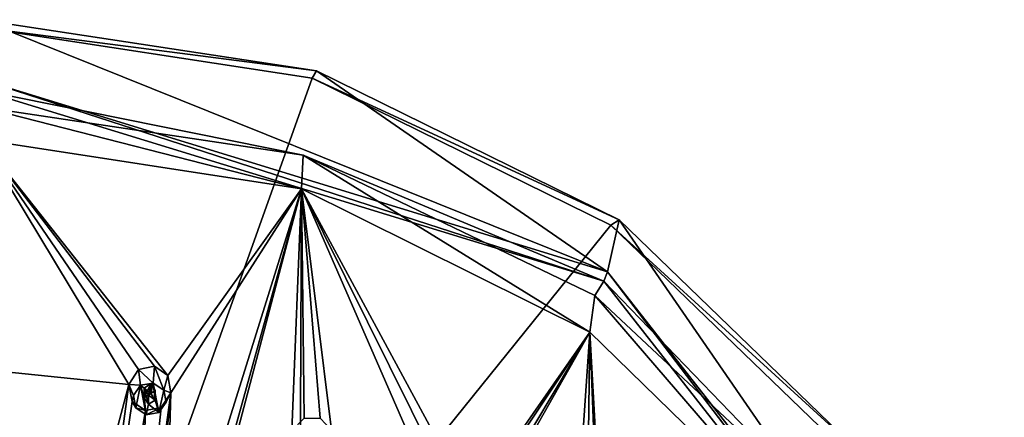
# Model space of a CAD drawing. Header units: millimetres. Extents: x -106 to 241, y -380 to 275.
# Tile 205 of 205: x 194 to 238, y 257 to 275. Entities that reach past the tile are written whole.
import ezdxf

# ---------------------------------------------------------------- set-up
doc = ezdxf.new("R2010")
doc.units = ezdxf.units.MM
doc.header["$LTSCALE"] = 65.185185
for name, color, linetype in [('1202', 7, 'CONTINUOUS'), ('1203', 7, 'CONTINUOUS'), ('1219', 7, 'CONTINUOUS'), ('1239', 7, 'CONTINUOUS'), ('1253', 7, 'CONTINUOUS'), ('1285', 7, 'CONTINUOUS'), ('1286', 7, 'CONTINUOUS'), ('1287', 7, 'CONTINUOUS'), ('1288', 7, 'CONTINUOUS'), ('1289', 7, 'CONTINUOUS'), ('1760', 7, 'CONTINUOUS'), ('1787', 7, 'CONTINUOUS')]:
    doc.layers.add(name, color=color, linetype=linetype)

msp = doc.modelspace()

# ---------------------------------------------------------------- linework, layer by layer
at = {"layer": '1202', "linetype": 'CONTINUOUS'}
for points in [[(192.3, 274.505, 45.483), (207.099, 272.241, 44.876), (192.3, 230.767, 23.68), (192.3, 274.505, 45.483)], [(207.099, 272.241, 44.876), (220.449, 265.67, 43.116), (192.3, 230.767, 23.68), (207.099, 272.241, 44.876)], [(220.449, 265.67, 43.116), (231.044, 255.436, 40.373), (192.3, 230.767, 23.68), (220.449, 265.67, 43.116)]]:
    msp.add_3dface(points, dxfattribs=at)
at = {"layer": '1203', "linetype": 'CONTINUOUS'}
for points in [[(192.3, 272.179, 56.517), (220.298, 263.585, 54.215), (192.3, 274.855, 46.53), (192.3, 272.179, 56.517)], [(192.3, 274.855, 46.53), (220.298, 263.585, 54.215), (207.287, 272.563, 45.915), (192.3, 274.855, 46.53)], [(207.287, 272.563, 45.915), (220.298, 263.585, 54.215), (220.808, 265.908, 44.132), (207.287, 272.563, 45.915)], [(220.298, 263.585, 54.215), (238.023, 240.957, 48.151), (220.808, 265.908, 44.132), (220.298, 263.585, 54.215)], [(220.808, 265.908, 44.132), (238.023, 240.957, 48.151), (231.537, 255.544, 41.355), (220.808, 265.908, 44.132)]]:
    msp.add_3dface(points, dxfattribs=at)
at = {"layer": '1219', "linetype": 'CONTINUOUS'}
for points in [[(192.3, 270.954, 57.225), (192.3, 269.506, 56.836), (206.616, 267.299, 56.245), (192.3, 270.954, 57.225)], [(206.69, 268.798, 56.647), (192.3, 270.954, 57.225), (206.616, 267.299, 56.245), (206.69, 268.798, 56.647)], [(219.51, 260.899, 54.53), (206.69, 268.798, 56.647), (206.616, 267.299, 56.245), (219.51, 260.899, 54.53)], [(219.728, 262.533, 54.968), (206.69, 268.798, 56.647), (219.51, 260.899, 54.53), (219.728, 262.533, 54.968)], [(229.702, 250.94, 51.862), (219.728, 262.533, 54.968), (219.51, 260.899, 54.53), (229.702, 250.94, 51.862)], [(230.187, 252.746, 52.346), (219.728, 262.533, 54.968), (229.702, 250.94, 51.862), (230.187, 252.746, 52.346)]]:
    msp.add_3dface(points, dxfattribs=at)
at = {"layer": '1239', "linetype": 'CONTINUOUS'}
for points in [[(192.3, 274.505, 45.483), (192.3, 274.855, 46.53), (207.287, 272.563, 45.915), (192.3, 274.505, 45.483)], [(207.099, 272.241, 44.876), (192.3, 274.505, 45.483), (207.287, 272.563, 45.915), (207.099, 272.241, 44.876)], [(207.099, 272.241, 44.876), (207.287, 272.563, 45.915), (220.808, 265.908, 44.132), (207.099, 272.241, 44.876)], [(220.449, 265.67, 43.116), (207.099, 272.241, 44.876), (220.808, 265.908, 44.132), (220.449, 265.67, 43.116)], [(220.449, 265.67, 43.116), (220.808, 265.908, 44.132), (231.537, 255.544, 41.355), (220.449, 265.67, 43.116)], [(231.044, 255.436, 40.373), (220.449, 265.67, 43.116), (231.537, 255.544, 41.355), (231.044, 255.436, 40.373)]]:
    msp.add_3dface(points, dxfattribs=at)
at = {"layer": '1253', "linetype": 'CONTINUOUS'}
for points in [[(220.298, 263.585, 54.215), (192.3, 272.179, 56.517), (220.129, 263.171, 54.836), (220.298, 263.585, 54.215)], [(192.3, 272.179, 56.517), (192.3, 271.713, 57.125), (220.129, 263.171, 54.836), (192.3, 272.179, 56.517)], [(192.3, 270.954, 57.225), (206.69, 268.798, 56.647), (192.3, 271.713, 57.125), (192.3, 270.954, 57.225)], [(192.3, 271.713, 57.125), (206.69, 268.798, 56.647), (220.129, 263.171, 54.836), (192.3, 271.713, 57.125)], [(206.69, 268.798, 56.647), (219.728, 262.533, 54.968), (220.129, 263.171, 54.836), (206.69, 268.798, 56.647)], [(220.298, 263.585, 54.215), (220.129, 263.171, 54.836), (237.747, 240.679, 48.809), (220.298, 263.585, 54.215)], [(238.023, 240.957, 48.151), (220.298, 263.585, 54.215), (237.747, 240.679, 48.809), (238.023, 240.957, 48.151)], [(219.728, 262.533, 54.968), (230.187, 252.746, 52.346), (220.129, 263.171, 54.836), (219.728, 262.533, 54.968)], [(220.129, 263.171, 54.836), (230.187, 252.746, 52.346), (237.747, 240.679, 48.809), (220.129, 263.171, 54.836)]]:
    msp.add_3dface(points, dxfattribs=at)
at = {"layer": '1285', "linetype": 'CONTINUOUS'}
for points in [[(199.997, 258.618, 59.657), (200.47, 258.304, 59.573), (200.049, 259.372, 57.789), (199.997, 258.618, 59.657)], [(200.049, 259.372, 57.789), (200.47, 258.304, 59.573), (200.648, 258.954, 57.775), (200.049, 259.372, 57.789)], [(200.648, 258.954, 57.775), (200.47, 258.304, 59.573), (200.784, 258.176, 57.817), (200.648, 258.954, 57.775)], [(200.47, 258.304, 59.573), (200.575, 257.759, 59.427), (200.784, 258.176, 57.817), (200.47, 258.304, 59.573)], [(200.784, 258.176, 57.817), (200.575, 257.759, 59.427), (200.355, 257.531, 57.888), (200.784, 258.176, 57.817)], [(199.686, 257.201, 59.277), (199.651, 257.388, 57.946), (200.355, 257.531, 57.888), (199.686, 257.201, 59.277)], [(200.25, 257.302, 59.305), (199.686, 257.201, 59.277), (200.355, 257.531, 57.888), (200.25, 257.302, 59.305)], [(200.575, 257.759, 59.427), (200.25, 257.302, 59.305), (200.355, 257.531, 57.888), (200.575, 257.759, 59.427)]]:
    msp.add_3dface(points, dxfattribs=at)
at = {"layer": '1286', "linetype": 'CONTINUOUS'}
for points in [[(199.108, 258.06, 59.508), (199.212, 257.515, 59.362), (199.433, 258.517, 59.63), (199.108, 258.06, 59.508)], [(199.212, 257.515, 59.362), (199.686, 257.201, 59.277), (199.433, 258.517, 59.63), (199.212, 257.515, 59.362)], [(199.997, 258.618, 59.657), (199.433, 258.517, 59.63), (199.893, 258.145, 59.531), (199.997, 258.618, 59.657)], [(199.433, 258.517, 59.63), (199.686, 257.201, 59.277), (199.597, 257.959, 59.481), (199.433, 258.517, 59.63)], [(199.893, 258.145, 59.531), (199.433, 258.517, 59.63), (199.597, 257.959, 59.481), (199.893, 258.145, 59.531)], [(199.997, 258.618, 59.657), (199.893, 258.145, 59.531), (200.086, 257.859, 59.454), (199.997, 258.618, 59.657)], [(200.25, 257.302, 59.305), (200.47, 258.304, 59.573), (199.997, 258.618, 59.657), (200.25, 257.302, 59.305)], [(200.25, 257.302, 59.305), (199.997, 258.618, 59.657), (200.086, 257.859, 59.454), (200.25, 257.302, 59.305)], [(200.25, 257.302, 59.305), (200.575, 257.759, 59.427), (200.47, 258.304, 59.573), (200.25, 257.302, 59.305)], [(199.597, 257.959, 59.481), (199.686, 257.201, 59.277), (199.789, 257.673, 59.404), (199.597, 257.959, 59.481)], [(199.789, 257.673, 59.404), (200.25, 257.302, 59.305), (200.086, 257.859, 59.454), (199.789, 257.673, 59.404)], [(199.686, 257.201, 59.277), (200.25, 257.302, 59.305), (199.789, 257.673, 59.404), (199.686, 257.201, 59.277)]]:
    msp.add_3dface(points, dxfattribs=at)
at = {"layer": '1287', "linetype": 'CONTINUOUS'}
for points in [[(199.789, 258.077, 57.895), (200.086, 257.859, 59.454), (200.086, 258.285, 57.862), (199.789, 258.077, 57.895)], [(199.893, 258.145, 59.531), (199.893, 258.594, 57.855), (200.086, 258.285, 57.862), (199.893, 258.145, 59.531)], [(200.086, 257.859, 59.454), (199.893, 258.145, 59.531), (200.086, 258.285, 57.862), (200.086, 257.859, 59.454)], [(199.789, 257.673, 59.404), (200.086, 257.859, 59.454), (199.789, 258.077, 57.895), (199.789, 257.673, 59.404)]]:
    msp.add_3dface(points, dxfattribs=at)
at = {"layer": '1288', "linetype": 'CONTINUOUS'}
for points in [[(198.911, 258.56, 57.92), (199.433, 258.517, 59.63), (199.337, 259.223, 57.847), (198.911, 258.56, 57.92)], [(199.997, 258.618, 59.657), (200.049, 259.372, 57.789), (199.337, 259.223, 57.847), (199.997, 258.618, 59.657)], [(199.433, 258.517, 59.63), (199.997, 258.618, 59.657), (199.337, 259.223, 57.847), (199.433, 258.517, 59.63)], [(199.108, 258.06, 59.508), (199.433, 258.517, 59.63), (198.911, 258.56, 57.92), (199.108, 258.06, 59.508)], [(199.058, 257.798, 57.96), (199.108, 258.06, 59.508), (198.911, 258.56, 57.92), (199.058, 257.798, 57.96)], [(199.212, 257.515, 59.362), (199.108, 258.06, 59.508), (199.058, 257.798, 57.96), (199.212, 257.515, 59.362)], [(199.651, 257.388, 57.946), (199.212, 257.515, 59.362), (199.058, 257.798, 57.96), (199.651, 257.388, 57.946)], [(199.651, 257.388, 57.946), (199.686, 257.201, 59.277), (199.212, 257.515, 59.362), (199.651, 257.388, 57.946)]]:
    msp.add_3dface(points, dxfattribs=at)
at = {"layer": '1289', "linetype": 'CONTINUOUS'}
for points in [[(199.893, 258.145, 59.531), (199.597, 257.959, 59.481), (199.893, 258.594, 57.855), (199.893, 258.145, 59.531)], [(199.893, 258.594, 57.855), (199.597, 257.959, 59.481), (199.597, 258.385, 57.889), (199.893, 258.594, 57.855)], [(199.597, 257.959, 59.481), (199.789, 257.673, 59.404), (199.597, 258.385, 57.889), (199.597, 257.959, 59.481)], [(199.789, 257.673, 59.404), (199.789, 258.077, 57.895), (199.597, 258.385, 57.889), (199.789, 257.673, 59.404)]]:
    msp.add_3dface(points, dxfattribs=at)
at = {"layer": '1760', "linetype": 'CONTINUOUS'}
for points in [[(206.616, 267.299, 56.245), (192.3, 269.506, 56.836), (200.648, 258.954, 57.775), (206.616, 267.299, 56.245)], [(192.3, 269.506, 56.836), (193.257, 259.134, 58.074), (198.911, 258.56, 57.92), (192.3, 269.506, 56.836)], [(192.3, 269.506, 56.836), (200.049, 259.372, 57.789), (200.648, 258.954, 57.775), (192.3, 269.506, 56.836)], [(200.049, 259.372, 57.789), (192.3, 269.506, 56.836), (199.337, 259.223, 57.847), (200.049, 259.372, 57.789)], [(192.3, 269.506, 56.836), (198.911, 258.56, 57.92), (199.337, 259.223, 57.847), (192.3, 269.506, 56.836)], [(206.616, 267.299, 56.245), (200.784, 258.176, 57.817), (200.489, 247.661, 58.007), (206.616, 267.299, 56.245)], [(206.616, 267.299, 56.245), (200.489, 247.661, 58.007), (201.054, 247.177, 57.947), (206.616, 267.299, 56.245)], [(206.616, 267.299, 56.245), (200.648, 258.954, 57.775), (200.784, 258.176, 57.817), (206.616, 267.299, 56.245)], [(206.616, 267.299, 56.245), (201.054, 247.177, 57.947), (201.107, 246.403, 57.912), (206.616, 267.299, 56.245)], [(206.191, 256.479, 57.362), (206.616, 267.299, 56.245), (201.107, 246.403, 57.912), (206.191, 256.479, 57.362)], [(206.616, 267.299, 56.245), (206.191, 256.479, 57.362), (206.737, 257.043, 57.263), (206.616, 267.299, 56.245)], [(206.616, 267.299, 56.245), (207.961, 256.516, 57.122), (206.51, 243.744, 57.2), (206.616, 267.299, 56.245)], [(212.864, 252.981, 56.425), (206.616, 267.299, 56.245), (206.51, 243.744, 57.2), (212.864, 252.981, 56.425)], [(219.51, 260.899, 54.53), (206.616, 267.299, 56.245), (214.208, 253.283, 56.157), (219.51, 260.899, 54.53)], [(206.616, 267.299, 56.245), (207.46, 257.046, 57.165), (207.961, 256.516, 57.122), (206.616, 267.299, 56.245)], [(207.46, 257.046, 57.165), (206.616, 267.299, 56.245), (206.737, 257.043, 57.263), (207.46, 257.046, 57.165)], [(214.208, 253.283, 56.157), (206.616, 267.299, 56.245), (213.505, 253.424, 56.294), (214.208, 253.283, 56.157)], [(206.616, 267.299, 56.245), (212.864, 252.981, 56.425), (213.505, 253.424, 56.294), (206.616, 267.299, 56.245)], [(196.897, 226.973, 55.595), (219.51, 260.899, 54.53), (214.413, 251.894, 56.134), (196.897, 226.973, 55.595)], [(219.51, 260.899, 54.53), (196.897, 226.973, 55.595), (218.637, 248.22, 55.149), (219.51, 260.899, 54.53)], [(219.51, 260.899, 54.53), (214.208, 253.283, 56.157), (214.589, 252.664, 56.09), (219.51, 260.899, 54.53)], [(219.51, 260.899, 54.53), (214.589, 252.664, 56.09), (214.413, 251.894, 56.134), (219.51, 260.899, 54.53)], [(219.51, 260.899, 54.53), (218.637, 248.22, 55.149), (219.347, 248.526, 54.981), (219.51, 260.899, 54.53)], [(219.999, 248.246, 54.808), (219.51, 260.899, 54.53), (219.347, 248.526, 54.981), (219.999, 248.246, 54.808)], [(229.702, 250.94, 51.862), (219.51, 260.899, 54.53), (220.244, 247.564, 54.723), (229.702, 250.94, 51.862)], [(219.51, 260.899, 54.53), (219.999, 248.246, 54.808), (220.244, 247.564, 54.723), (219.51, 260.899, 54.53)], [(198.911, 258.56, 57.92), (193.257, 259.134, 58.074), (193.273, 237.237, 57.482), (198.911, 258.56, 57.92)], [(194.787, 228.335, 55.96), (198.911, 258.56, 57.92), (193.273, 237.237, 57.482), (194.787, 228.335, 55.96)], [(194.787, 228.335, 55.96), (199.058, 257.798, 57.96), (198.911, 258.56, 57.92), (194.787, 228.335, 55.96)], [(200.784, 258.176, 57.817), (200.355, 257.531, 57.888), (199.261, 246.983, 58.067), (200.784, 258.176, 57.817)], [(200.784, 258.176, 57.817), (199.261, 246.983, 58.067), (199.747, 247.587, 58.057), (200.784, 258.176, 57.817)], [(200.489, 247.661, 58.007), (200.784, 258.176, 57.817), (199.747, 247.587, 58.057), (200.489, 247.661, 58.007)], [(194.787, 228.335, 55.96), (199.651, 257.388, 57.946), (199.058, 257.798, 57.96), (194.787, 228.335, 55.96)], [(199.651, 257.388, 57.946), (194.787, 228.335, 55.96), (199.261, 246.983, 58.067), (199.651, 257.388, 57.946)], [(200.355, 257.531, 57.888), (199.651, 257.388, 57.946), (199.261, 246.983, 58.067), (200.355, 257.531, 57.888)]]:
    msp.add_3dface(points, dxfattribs=at)
at = {"layer": '1787', "linetype": 'CONTINUOUS'}
for points in [[(199.789, 258.077, 57.895), (199.893, 258.594, 57.855), (199.597, 258.385, 57.889), (199.789, 258.077, 57.895)], [(199.893, 258.594, 57.855), (199.789, 258.077, 57.895), (200.086, 258.285, 57.862), (199.893, 258.594, 57.855)]]:
    msp.add_3dface(points, dxfattribs=at)

doc.saveas('drawing.dxf')
